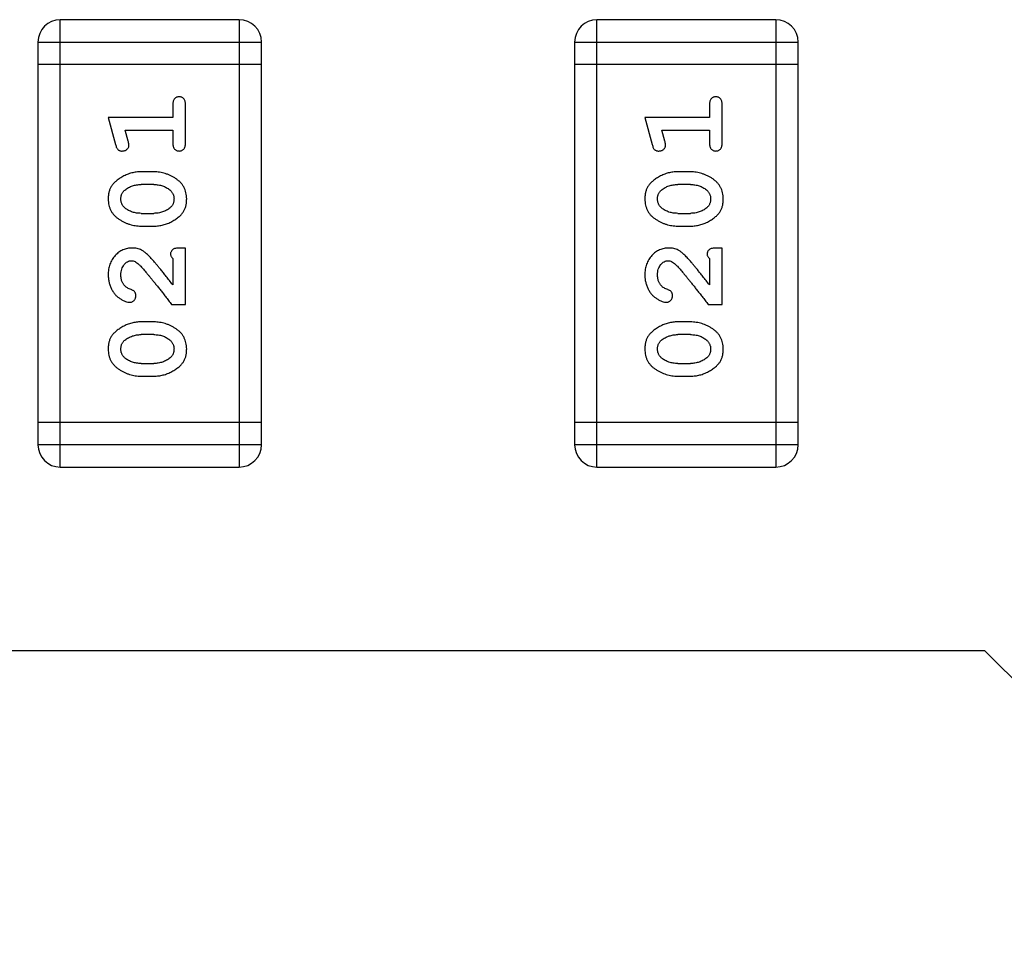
# Model space of a CAD drawing. Header units: millimetres. Extents: x 563 to 681, y 173 to 284.
# Tile 57 of 167: x 650.04 to 651.38, y 175.89 to 177.15. Entities that reach past the tile are written whole.
import ezdxf

# ---------------------------------------------------------------- set-up
doc = ezdxf.new("R2010")
doc.units = ezdxf.units.MM
doc.header["$LTSCALE"] = 30.734
doc.layers.get('0').update_dxf_attribs({"linetype": 'CONTINUOUS'})

msp = doc.modelspace()

# ---------------------------------------------------------------- linework, layer by layer
at = {"linetype": 'Continuous'}
for p, q in [((650.3386, 177.1452), (650.0948, 177.1452)), ((650.0948, 176.5356), (650.0948, 177.1452)), ((650.3386, 177.1452), (650.3386, 176.5356)), ((651.0703, 177.1452), (650.8265, 177.1452)), ((650.8265, 176.5356), (650.8265, 177.1452)), ((651.0703, 177.1452), (651.0703, 176.5356)), ((650.0643, 177.1147), (650.3691, 177.1147)), ((650.0643, 177.1147), (650.0643, 176.5661)), ((650.3691, 176.5661), (650.3691, 177.1147)), ((650.796, 177.1147), (651.1008, 177.1147)), ((650.796, 177.1147), (650.796, 176.5661)), ((651.1008, 176.5661), (651.1008, 177.1147)), ((650.3691, 177.0843), (650.0643, 177.0843)), ((651.1008, 177.0843), (650.796, 177.0843)), ((650.2482, 177.0292), (650.2482, 177.0119)), ((650.2655, 176.9773), (650.2655, 177.0292)), ((650.9798, 177.0292), (650.9798, 177.0119)), ((650.9971, 176.9773), (650.9971, 177.0292)), ((650.2482, 177.0119), (650.1601, 177.0119)), ((650.1601, 177.0119), (650.17, 176.9753)), ((650.9798, 177.0119), (650.8917, 177.0119)), ((650.8917, 177.0119), (650.9016, 176.9753)), ((650.1832, 176.9946), (650.2482, 176.9946)), ((650.1874, 176.9796), (650.1832, 176.9946)), ((650.2482, 176.9946), (650.2482, 176.9773)), ((650.9149, 176.9946), (650.9798, 176.9946)), ((650.919, 176.9796), (650.9149, 176.9946)), ((650.9798, 176.9946), (650.9798, 176.9773)), ((650.2224, 176.938), (650.2047, 176.938)), ((650.9541, 176.938), (650.9364, 176.938)), ((650.2222, 176.9207), (650.205, 176.9207)), ((650.9538, 176.9207), (650.9366, 176.9207)), ((650.205, 176.8813), (650.2222, 176.8813)), ((650.9366, 176.8813), (650.9538, 176.8813)), ((650.2047, 176.864), (650.2224, 176.864)), ((650.9364, 176.864), (650.9541, 176.864)), ((650.2655, 176.8341), (650.2576, 176.8341)), ((650.2655, 176.7571), (650.2655, 176.8341)), ((650.9971, 176.8341), (650.9893, 176.8341)), ((650.9971, 176.7571), (650.9971, 176.8341)), ((650.2482, 176.82), (650.2482, 176.7838)), ((650.9798, 176.82), (650.9798, 176.7838)), ((650.2466, 176.7571), (650.2655, 176.7571)), ((650.9783, 176.7571), (650.9971, 176.7571)), ((650.2224, 176.7335), (650.2047, 176.7335)), ((650.9541, 176.7335), (650.9364, 176.7335)), ((650.2222, 176.7161), (650.205, 176.7161)), ((650.9538, 176.7161), (650.9366, 176.7161)), ((650.205, 176.6768), (650.2222, 176.6768)), ((650.9366, 176.6768), (650.9538, 176.6768)), ((650.2047, 176.6595), (650.2224, 176.6595)), ((650.9364, 176.6595), (650.9541, 176.6595)), ((650.3691, 176.5966), (650.0643, 176.5966)), ((651.1008, 176.5966), (650.796, 176.5966)), ((650.3691, 176.5661), (650.0643, 176.5661)), ((651.1008, 176.5661), (650.796, 176.5661)), ((650.0948, 176.5356), (650.3386, 176.5356)), ((650.8265, 176.5356), (651.0703, 176.5356)), ((651.3555, 176.2854), (649.6155, 176.2854)), ((651.3555, 176.2854), (651.7555, 175.8854))]:
    msp.add_line(p, q, dxfattribs=at)
for centre, start, end in [((650.0948, 177.1147), 90, 180), ((650.3386, 177.1147), 0, 90), ((650.8265, 177.1147), 90, 180), ((651.0703, 177.1147), 0, 90), ((650.0948, 176.5661), 180, 270), ((650.3386, 176.5661), 270, 0), ((650.8265, 176.5661), 180, 270), ((651.0703, 176.5661), 270, 0)]:
    msp.add_arc(centre, 0.0305, start, end, dxfattribs=at)
for points, knots in [([(650.2568, 177.0402), (650.2562, 177.0402), (650.255, 177.0401), (650.2534, 177.0396), (650.2519, 177.0388), (650.2505, 177.0376), (650.2495, 177.0361), (650.2487, 177.0341), (650.2482, 177.0318), (650.2482, 177.0301), (650.2482, 177.0292)], [0, 0, 0, 0, 0.11517, 0.223509, 0.328254, 0.438012, 0.553651, 0.682263, 0.830856, 1, 1, 1, 1]), ([(650.2655, 177.0292), (650.2655, 177.0301), (650.2654, 177.0318), (650.265, 177.0341), (650.2642, 177.0361), (650.2631, 177.0376), (650.2618, 177.0388), (650.2603, 177.0396), (650.2586, 177.0401), (650.2574, 177.0402), (650.2568, 177.0402)], [0, 0, 0, 0, 0.169012, 0.317488, 0.445429, 0.560977, 0.67065, 0.776666, 0.88492, 1, 1, 1, 1]), ([(650.9885, 177.0402), (650.9879, 177.0402), (650.9867, 177.0401), (650.985, 177.0396), (650.9835, 177.0388), (650.9822, 177.0376), (650.9811, 177.0361), (650.9804, 177.0341), (650.9799, 177.0318), (650.9799, 177.0301), (650.9798, 177.0292)], [0, 0, 0, 0, 0.11517, 0.223509, 0.328254, 0.438012, 0.553651, 0.682263, 0.830856, 1, 1, 1, 1]), ([(650.9971, 177.0292), (650.9971, 177.0301), (650.9971, 177.0318), (650.9966, 177.0341), (650.9959, 177.0361), (650.9948, 177.0376), (650.9935, 177.0388), (650.992, 177.0396), (650.9903, 177.0401), (650.9891, 177.0402), (650.9885, 177.0402)], [0, 0, 0, 0, 0.169012, 0.317488, 0.445429, 0.560977, 0.67065, 0.776666, 0.88492, 1, 1, 1, 1]), ([(650.1884, 176.9742), (650.1884, 176.9745), (650.1883, 176.9753), (650.1881, 176.9765), (650.1878, 176.978), (650.1875, 176.979), (650.1874, 176.9796)], [0, 0, 0, 0, 0.183151, 0.413144, 0.682305, 1, 1, 1, 1]), ([(650.2482, 176.9773), (650.2482, 176.9764), (650.2482, 176.9747), (650.2487, 176.9724), (650.2495, 176.9704), (650.2505, 176.9689), (650.2519, 176.9677), (650.2534, 176.9669), (650.255, 176.9664), (650.2562, 176.9663), (650.2568, 176.9663)], [0, 0, 0, 0, 0.169102, 0.317658, 0.446239, 0.563118, 0.671828, 0.776546, 0.884858, 1, 1, 1, 1]), ([(650.2568, 176.9663), (650.2574, 176.9663), (650.2586, 176.9664), (650.2603, 176.9669), (650.2618, 176.9677), (650.2632, 176.9689), (650.2642, 176.9704), (650.265, 176.9724), (650.2654, 176.9747), (650.2655, 176.9764), (650.2655, 176.9773)], [0, 0, 0, 0, 0.115051, 0.223278, 0.329269, 0.437893, 0.554681, 0.682591, 0.83103, 1, 1, 1, 1]), ([(650.9201, 176.9742), (650.92, 176.9745), (650.92, 176.9753), (650.9198, 176.9765), (650.9195, 176.978), (650.9192, 176.979), (650.919, 176.9796)], [0, 0, 0, 0, 0.183151, 0.413144, 0.682305, 1, 1, 1, 1]), ([(650.9798, 176.9773), (650.9799, 176.9764), (650.9799, 176.9747), (650.9804, 176.9724), (650.9811, 176.9704), (650.9822, 176.9689), (650.9835, 176.9677), (650.985, 176.9669), (650.9867, 176.9664), (650.9879, 176.9663), (650.9885, 176.9663)], [0, 0, 0, 0, 0.169102, 0.317658, 0.446239, 0.563118, 0.671828, 0.776546, 0.884858, 1, 1, 1, 1]), ([(650.9885, 176.9663), (650.9891, 176.9663), (650.9903, 176.9664), (650.992, 176.9669), (650.9935, 176.9677), (650.9948, 176.9689), (650.9959, 176.9704), (650.9966, 176.9724), (650.9971, 176.9747), (650.9971, 176.9764), (650.9971, 176.9773)], [0, 0, 0, 0, 0.115051, 0.223278, 0.329269, 0.437893, 0.554681, 0.682591, 0.83103, 1, 1, 1, 1]), ([(650.17, 176.9753), (650.1702, 176.9745), (650.1707, 176.9729), (650.1715, 176.9708), (650.1725, 176.9692), (650.1735, 176.968), (650.1747, 176.9672), (650.176, 176.9667), (650.1775, 176.9663), (650.1786, 176.9663), (650.1791, 176.9663)], [0, 0, 0, 0, 0.187321, 0.344927, 0.475328, 0.579604, 0.674244, 0.773631, 0.882025, 1, 1, 1, 1]), ([(650.1791, 176.9663), (650.1798, 176.9663), (650.181, 176.9664), (650.1827, 176.9668), (650.1843, 176.9675), (650.1857, 176.9686), (650.1869, 176.9698), (650.1878, 176.9711), (650.1883, 176.9726), (650.1884, 176.9737), (650.1884, 176.9742)], [0, 0, 0, 0, 0.138815, 0.27042, 0.39836, 0.52875, 0.654955, 0.771147, 0.884581, 1, 1, 1, 1]), ([(650.9016, 176.9753), (650.9019, 176.9745), (650.9024, 176.9729), (650.9032, 176.9708), (650.9041, 176.9692), (650.9051, 176.968), (650.9063, 176.9672), (650.9077, 176.9667), (650.9092, 176.9663), (650.9102, 176.9663), (650.9108, 176.9663)], [0, 0, 0, 0, 0.187321, 0.344927, 0.475328, 0.579604, 0.674244, 0.773631, 0.882025, 1, 1, 1, 1]), ([(650.9108, 176.9663), (650.9114, 176.9663), (650.9126, 176.9664), (650.9144, 176.9668), (650.916, 176.9675), (650.9174, 176.9686), (650.9186, 176.9698), (650.9194, 176.9711), (650.92, 176.9726), (650.92, 176.9737), (650.9201, 176.9742)], [0, 0, 0, 0, 0.138815, 0.27042, 0.39836, 0.52875, 0.654955, 0.771147, 0.884581, 1, 1, 1, 1]), ([(650.2047, 176.938), (650.2036, 176.9379), (650.2015, 176.9379), (650.1983, 176.9376), (650.1952, 176.9371), (650.1921, 176.9364), (650.189, 176.9355), (650.186, 176.9344), (650.183, 176.9331), (650.1801, 176.9316), (650.1774, 176.93), (650.1749, 176.9284), (650.1725, 176.9267), (650.1704, 176.925), (650.1686, 176.9233), (650.1669, 176.9216), (650.1655, 176.9199), (650.1639, 176.9175), (650.1623, 176.9143), (650.161, 176.9102), (650.1602, 176.9056), (650.1601, 176.9025), (650.1601, 176.9008)], [0, 0, 0, 0, 0.049855, 0.099516, 0.148482, 0.19758, 0.246804, 0.296268, 0.346517, 0.397047, 0.446826, 0.49336, 0.537801, 0.579207, 0.617974, 0.654833, 0.689171, 0.722088, 0.786392, 0.853518, 0.924186, 1, 1, 1, 1]), ([(650.2671, 176.9011), (650.267, 176.9025), (650.2669, 176.9053), (650.2662, 176.9094), (650.2651, 176.9133), (650.2635, 176.9168), (650.2615, 176.9202), (650.259, 176.9232), (650.256, 176.926), (650.2526, 176.9285), (650.249, 176.9307), (650.2454, 176.9326), (650.2417, 176.9343), (650.2379, 176.9356), (650.2341, 176.9367), (650.2302, 176.9374), (650.2264, 176.9379), (650.2237, 176.9379), (650.2224, 176.938)], [0, 0, 0, 0, 0.067217, 0.131051, 0.19272, 0.252824, 0.312745, 0.373449, 0.436041, 0.501494, 0.567761, 0.632087, 0.695096, 0.757109, 0.817993, 0.878657, 0.939311, 1, 1, 1, 1]), ([(650.9364, 176.938), (650.9353, 176.9379), (650.9331, 176.9379), (650.93, 176.9376), (650.9268, 176.9371), (650.9237, 176.9364), (650.9207, 176.9355), (650.9176, 176.9344), (650.9147, 176.9331), (650.9118, 176.9316), (650.9091, 176.93), (650.9065, 176.9284), (650.9042, 176.9267), (650.9021, 176.925), (650.9002, 176.9233), (650.8986, 176.9216), (650.8972, 176.9199), (650.8956, 176.9175), (650.894, 176.9143), (650.8927, 176.9102), (650.8919, 176.9056), (650.8918, 176.9025), (650.8917, 176.9008)], [0, 0, 0, 0, 0.049855, 0.099516, 0.148482, 0.19758, 0.246804, 0.296268, 0.346517, 0.397047, 0.446826, 0.49336, 0.537801, 0.579207, 0.617974, 0.654833, 0.689171, 0.722088, 0.786392, 0.853518, 0.924186, 1, 1, 1, 1]), ([(650.9987, 176.9011), (650.9987, 176.9025), (650.9986, 176.9053), (650.9979, 176.9094), (650.9968, 176.9133), (650.9952, 176.9168), (650.9932, 176.9202), (650.9906, 176.9232), (650.9877, 176.926), (650.9843, 176.9285), (650.9807, 176.9307), (650.977, 176.9326), (650.9733, 176.9343), (650.9696, 176.9356), (650.9657, 176.9367), (650.9619, 176.9374), (650.958, 176.9379), (650.9554, 176.9379), (650.9541, 176.938)], [0, 0, 0, 0, 0.067217, 0.131051, 0.19272, 0.252824, 0.312745, 0.373449, 0.436041, 0.501494, 0.567761, 0.632087, 0.695096, 0.757109, 0.817993, 0.878657, 0.939311, 1, 1, 1, 1]), ([(650.1774, 176.9009), (650.1774, 176.9016), (650.1774, 176.9028), (650.1777, 176.9046), (650.1781, 176.9063), (650.1787, 176.9079), (650.1794, 176.9094), (650.1803, 176.9107), (650.1814, 176.912), (650.1823, 176.9127), (650.1827, 176.9131)], [0, 0, 0, 0, 0.138115, 0.270177, 0.397547, 0.520057, 0.63869, 0.757499, 0.878226, 1, 1, 1, 1]), ([(650.1827, 176.9131), (650.1835, 176.9137), (650.1851, 176.9149), (650.1876, 176.9164), (650.1903, 176.9178), (650.193, 176.9188), (650.1959, 176.9197), (650.1988, 176.9202), (650.2019, 176.9206), (650.2039, 176.9206), (650.205, 176.9207)], [0, 0, 0, 0, 0.125331, 0.248948, 0.371201, 0.494032, 0.616811, 0.742104, 0.868849, 1, 1, 1, 1]), ([(650.2222, 176.9207), (650.2232, 176.9206), (650.2253, 176.9206), (650.2284, 176.9203), (650.2313, 176.9197), (650.2341, 176.9189), (650.2368, 176.9179), (650.2393, 176.9166), (650.2417, 176.9152), (650.2432, 176.914), (650.244, 176.9134)], [0, 0, 0, 0, 0.135449, 0.266263, 0.393429, 0.516942, 0.639128, 0.758779, 0.879341, 1, 1, 1, 1]), ([(650.244, 176.9134), (650.2444, 176.913), (650.2453, 176.9122), (650.2465, 176.9109), (650.2475, 176.9095), (650.2483, 176.908), (650.249, 176.9064), (650.2494, 176.9047), (650.2497, 176.9029), (650.2497, 176.9017), (650.2498, 176.9011)], [0, 0, 0, 0, 0.129853, 0.25607, 0.380154, 0.49978, 0.62208, 0.743277, 0.868791, 1, 1, 1, 1]), ([(650.909, 176.9009), (650.9091, 176.9016), (650.9091, 176.9028), (650.9093, 176.9046), (650.9097, 176.9063), (650.9103, 176.9079), (650.9111, 176.9094), (650.912, 176.9107), (650.9131, 176.912), (650.9139, 176.9127), (650.9143, 176.9131)], [0, 0, 0, 0, 0.138115, 0.270177, 0.397547, 0.520057, 0.63869, 0.757499, 0.878226, 1, 1, 1, 1]), ([(650.9143, 176.9131), (650.9151, 176.9137), (650.9167, 176.9149), (650.9193, 176.9164), (650.9219, 176.9178), (650.9247, 176.9188), (650.9275, 176.9197), (650.9305, 176.9202), (650.9335, 176.9206), (650.9356, 176.9206), (650.9366, 176.9207)], [0, 0, 0, 0, 0.125331, 0.248948, 0.371201, 0.494032, 0.616811, 0.742104, 0.868849, 1, 1, 1, 1]), ([(650.9538, 176.9207), (650.9549, 176.9206), (650.957, 176.9206), (650.96, 176.9203), (650.963, 176.9197), (650.9658, 176.9189), (650.9684, 176.9179), (650.971, 176.9166), (650.9734, 176.9152), (650.9749, 176.914), (650.9756, 176.9134)], [0, 0, 0, 0, 0.135449, 0.266263, 0.393429, 0.516942, 0.639128, 0.758779, 0.879341, 1, 1, 1, 1]), ([(650.9756, 176.9134), (650.9761, 176.913), (650.977, 176.9122), (650.9782, 176.9109), (650.9792, 176.9095), (650.98, 176.908), (650.9806, 176.9064), (650.9811, 176.9047), (650.9814, 176.9029), (650.9814, 176.9017), (650.9814, 176.9011)], [0, 0, 0, 0, 0.129853, 0.25607, 0.380154, 0.49978, 0.62208, 0.743277, 0.868791, 1, 1, 1, 1]), ([(650.1601, 176.9008), (650.1601, 176.8994), (650.1602, 176.8966), (650.1609, 176.8925), (650.162, 176.8887), (650.1636, 176.8851), (650.1657, 176.8818), (650.1682, 176.8787), (650.1712, 176.8759), (650.1745, 176.8735), (650.1781, 176.8713), (650.1818, 176.8694), (650.1855, 176.8677), (650.1893, 176.8664), (650.1931, 176.8653), (650.1969, 176.8646), (650.2008, 176.8641), (650.2034, 176.8641), (650.2047, 176.864)], [0, 0, 0, 0, 0.06692, 0.130834, 0.19258, 0.252759, 0.312631, 0.373411, 0.436359, 0.501894, 0.568244, 0.632472, 0.69556, 0.757163, 0.818592, 0.878885, 0.939235, 1, 1, 1, 1]), ([(650.1832, 176.8886), (650.1827, 176.889), (650.1818, 176.8898), (650.1806, 176.8911), (650.1796, 176.8925), (650.1788, 176.8941), (650.1782, 176.8957), (650.1777, 176.8973), (650.1774, 176.8991), (650.1774, 176.9003), (650.1774, 176.9009)], [0, 0, 0, 0, 0.13042, 0.256046, 0.378133, 0.498725, 0.620452, 0.742761, 0.869406, 1, 1, 1, 1]), ([(650.2224, 176.864), (650.2235, 176.864), (650.2256, 176.8641), (650.2288, 176.8644), (650.232, 176.8649), (650.235, 176.8656), (650.2381, 176.8664), (650.2411, 176.8676), (650.244, 176.8688), (650.2469, 176.8703), (650.2497, 176.8719), (650.2522, 176.8735), (650.2545, 176.8752), (650.2566, 176.8768), (650.2585, 176.8785), (650.2602, 176.8802), (650.2616, 176.8819), (650.2632, 176.8843), (650.2648, 176.8875), (650.2661, 176.8917), (650.2669, 176.8962), (650.267, 176.8994), (650.2671, 176.9011)], [0, 0, 0, 0, 0.049886, 0.09882, 0.148132, 0.19689, 0.246038, 0.295176, 0.345305, 0.395692, 0.445312, 0.491875, 0.535813, 0.577009, 0.616081, 0.652689, 0.687585, 0.720206, 0.785062, 0.85223, 0.923759, 1, 1, 1, 1]), ([(650.2498, 176.9011), (650.2497, 176.9005), (650.2497, 176.8992), (650.2495, 176.8974), (650.2491, 176.8957), (650.2485, 176.8941), (650.2477, 176.8927), (650.2468, 176.8913), (650.2457, 176.8901), (650.2449, 176.8893), (650.2445, 176.889)], [0, 0, 0, 0, 0.139844, 0.271849, 0.399162, 0.521619, 0.6402, 0.758957, 0.87828, 1, 1, 1, 1]), ([(650.8917, 176.9008), (650.8918, 176.8994), (650.8919, 176.8966), (650.8926, 176.8925), (650.8937, 176.8887), (650.8953, 176.8851), (650.8973, 176.8818), (650.8998, 176.8787), (650.9028, 176.8759), (650.9062, 176.8735), (650.9098, 176.8713), (650.9135, 176.8694), (650.9172, 176.8677), (650.921, 176.8664), (650.9247, 176.8653), (650.9286, 176.8646), (650.9325, 176.8641), (650.9351, 176.8641), (650.9364, 176.864)], [0, 0, 0, 0, 0.06692, 0.130834, 0.19258, 0.252759, 0.312631, 0.373411, 0.436359, 0.501894, 0.568244, 0.632472, 0.69556, 0.757163, 0.818592, 0.878885, 0.939235, 1, 1, 1, 1]), ([(650.9148, 176.8886), (650.9144, 176.889), (650.9135, 176.8898), (650.9123, 176.8911), (650.9113, 176.8925), (650.9105, 176.8941), (650.9098, 176.8957), (650.9094, 176.8973), (650.9091, 176.8991), (650.9091, 176.9003), (650.909, 176.9009)], [0, 0, 0, 0, 0.13042, 0.256046, 0.378133, 0.498725, 0.620452, 0.742761, 0.869406, 1, 1, 1, 1]), ([(650.9541, 176.864), (650.9552, 176.864), (650.9573, 176.8641), (650.9605, 176.8644), (650.9636, 176.8649), (650.9667, 176.8656), (650.9698, 176.8664), (650.9727, 176.8676), (650.9757, 176.8688), (650.9786, 176.8703), (650.9813, 176.8719), (650.9839, 176.8735), (650.9862, 176.8752), (650.9883, 176.8768), (650.9901, 176.8785), (650.9918, 176.8802), (650.9932, 176.8819), (650.9948, 176.8843), (650.9964, 176.8875), (650.9977, 176.8917), (650.9986, 176.8962), (650.9987, 176.8994), (650.9987, 176.9011)], [0, 0, 0, 0, 0.049886, 0.09882, 0.148132, 0.19689, 0.246038, 0.295176, 0.345305, 0.395692, 0.445312, 0.491875, 0.535813, 0.577009, 0.616081, 0.652689, 0.687585, 0.720206, 0.785062, 0.85223, 0.923759, 1, 1, 1, 1]), ([(650.9814, 176.9011), (650.9814, 176.9005), (650.9814, 176.8992), (650.9811, 176.8974), (650.9807, 176.8957), (650.9801, 176.8941), (650.9794, 176.8927), (650.9785, 176.8913), (650.9774, 176.8901), (650.9765, 176.8893), (650.9761, 176.889)], [0, 0, 0, 0, 0.139844, 0.271849, 0.399162, 0.521619, 0.6402, 0.758957, 0.87828, 1, 1, 1, 1]), ([(650.205, 176.8813), (650.2039, 176.8814), (650.2018, 176.8814), (650.1988, 176.8817), (650.1958, 176.8823), (650.193, 176.8831), (650.1904, 176.8841), (650.1878, 176.8854), (650.1854, 176.8868), (650.1839, 176.888), (650.1832, 176.8886)], [0, 0, 0, 0, 0.135446, 0.266257, 0.393419, 0.517936, 0.639137, 0.758785, 0.879345, 1, 1, 1, 1]), ([(650.2445, 176.889), (650.2437, 176.8884), (650.2421, 176.8871), (650.2396, 176.8856), (650.2369, 176.8843), (650.2342, 176.8832), (650.2313, 176.8824), (650.2284, 176.8817), (650.2253, 176.8814), (650.2232, 176.8814), (650.2222, 176.8813)], [0, 0, 0, 0, 0.124927, 0.248361, 0.370889, 0.492583, 0.61616, 0.741472, 0.869044, 1, 1, 1, 1]), ([(650.9366, 176.8813), (650.9356, 176.8814), (650.9335, 176.8814), (650.9304, 176.8817), (650.9275, 176.8823), (650.9247, 176.8831), (650.922, 176.8841), (650.9195, 176.8854), (650.9171, 176.8868), (650.9156, 176.888), (650.9148, 176.8886)], [0, 0, 0, 0, 0.135446, 0.266257, 0.393419, 0.517936, 0.639137, 0.758785, 0.879345, 1, 1, 1, 1]), ([(650.9761, 176.889), (650.9753, 176.8884), (650.9738, 176.8871), (650.9712, 176.8856), (650.9686, 176.8843), (650.9658, 176.8832), (650.963, 176.8824), (650.96, 176.8817), (650.957, 176.8814), (650.9549, 176.8814), (650.9538, 176.8813)], [0, 0, 0, 0, 0.124927, 0.248361, 0.370889, 0.492583, 0.61616, 0.741472, 0.869044, 1, 1, 1, 1]), ([(650.1928, 176.8341), (650.1917, 176.8341), (650.1895, 176.834), (650.1863, 176.8336), (650.1832, 176.8327), (650.1802, 176.8316), (650.1774, 176.8301), (650.1747, 176.8284), (650.1721, 176.8263), (650.1696, 176.8239), (650.1674, 176.8212), (650.1654, 176.8184), (650.1638, 176.8153), (650.1624, 176.8121), (650.1614, 176.8087), (650.1606, 176.8051), (650.1602, 176.8013), (650.1601, 176.7988), (650.1601, 176.7975)], [0, 0, 0, 0, 0.060981, 0.120256, 0.178148, 0.236115, 0.293993, 0.352864, 0.413358, 0.476056, 0.539296, 0.602396, 0.665116, 0.728325, 0.792919, 0.859317, 0.928302, 1, 1, 1, 1]), ([(650.2211, 176.8174), (650.2204, 176.8183), (650.2189, 176.8199), (650.2167, 176.8223), (650.2146, 176.8244), (650.2126, 176.8263), (650.2107, 176.8279), (650.2089, 176.8293), (650.2073, 176.8304), (650.2052, 176.8315), (650.2027, 176.8326), (650.1995, 176.8335), (650.1962, 176.834), (650.194, 176.8341), (650.1928, 176.8341)], [0, 0, 0, 0, 0.103002, 0.197728, 0.285279, 0.365235, 0.437224, 0.502446, 0.560545, 0.611446, 0.707576, 0.80349, 0.900532, 1, 1, 1, 1]), ([(650.2576, 176.8341), (650.2566, 176.8341), (650.2546, 176.8341), (650.2519, 176.8336), (650.2496, 176.833), (650.2479, 176.8319), (650.2466, 176.8306), (650.2457, 176.8291), (650.2451, 176.8273), (650.2451, 176.8261), (650.245, 176.8255)], [0, 0, 0, 0, 0.1844, 0.34094, 0.473574, 0.586824, 0.690029, 0.789175, 0.890445, 1, 1, 1, 1]), ([(650.9245, 176.8341), (650.9234, 176.8341), (650.9212, 176.834), (650.918, 176.8336), (650.9149, 176.8327), (650.9119, 176.8316), (650.909, 176.8301), (650.9063, 176.8284), (650.9037, 176.8263), (650.9013, 176.8239), (650.8991, 176.8212), (650.8971, 176.8184), (650.8954, 176.8153), (650.8941, 176.8121), (650.893, 176.8087), (650.8923, 176.8051), (650.8918, 176.8013), (650.8918, 176.7988), (650.8917, 176.7975)], [0, 0, 0, 0, 0.060981, 0.120256, 0.178148, 0.236115, 0.293993, 0.352864, 0.413358, 0.476056, 0.539296, 0.602396, 0.665116, 0.728325, 0.792919, 0.859317, 0.928302, 1, 1, 1, 1]), ([(650.9528, 176.8174), (650.952, 176.8183), (650.9505, 176.8199), (650.9483, 176.8223), (650.9462, 176.8244), (650.9442, 176.8263), (650.9424, 176.8279), (650.9406, 176.8293), (650.939, 176.8304), (650.9369, 176.8315), (650.9343, 176.8326), (650.9312, 176.8335), (650.9279, 176.834), (650.9256, 176.8341), (650.9245, 176.8341)], [0, 0, 0, 0, 0.103002, 0.197728, 0.285279, 0.365235, 0.437224, 0.502446, 0.560545, 0.611446, 0.707576, 0.80349, 0.900532, 1, 1, 1, 1]), ([(650.9893, 176.8341), (650.9882, 176.8341), (650.9862, 176.8341), (650.9835, 176.8336), (650.9813, 176.833), (650.9795, 176.8319), (650.9782, 176.8306), (650.9773, 176.8291), (650.9768, 176.8273), (650.9767, 176.8261), (650.9767, 176.8255)], [0, 0, 0, 0, 0.1844, 0.34094, 0.473574, 0.586824, 0.690029, 0.789175, 0.890445, 1, 1, 1, 1]), ([(650.1774, 176.7973), (650.1774, 176.7987), (650.1775, 176.8014), (650.1784, 176.8052), (650.1797, 176.8086), (650.1817, 176.8115), (650.1839, 176.8138), (650.1864, 176.8156), (650.1891, 176.8166), (650.191, 176.8168), (650.1919, 176.8168)], [0, 0, 0, 0, 0.156344, 0.299348, 0.4327, 0.561, 0.682299, 0.791883, 0.89611, 1, 1, 1, 1]), ([(650.1919, 176.8168), (650.1927, 176.8168), (650.1943, 176.8166), (650.1968, 176.8157), (650.1993, 176.8141), (650.2008, 176.8128), (650.2016, 176.8121)], [0, 0, 0, 0, 0.212836, 0.442809, 0.70317, 1, 1, 1, 1]), ([(650.2482, 176.7838), (650.2466, 176.7858), (650.2436, 176.7896), (650.2393, 176.7951), (650.2354, 176.8001), (650.2318, 176.8045), (650.2286, 176.8085), (650.2258, 176.8119), (650.2234, 176.8148), (650.2218, 176.8166), (650.2211, 176.8174)], [0, 0, 0, 0, 0.176662, 0.337826, 0.484741, 0.617764, 0.73494, 0.837793, 0.926412, 1, 1, 1, 1]), ([(650.245, 176.8255), (650.2451, 176.825), (650.2452, 176.8241), (650.2458, 176.8227), (650.2468, 176.8213), (650.2477, 176.8204), (650.2482, 176.82)], [0, 0, 0, 0, 0.20611, 0.432681, 0.695597, 1, 1, 1, 1]), ([(650.909, 176.7973), (650.9091, 176.7987), (650.9092, 176.8014), (650.91, 176.8052), (650.9114, 176.8086), (650.9133, 176.8115), (650.9156, 176.8138), (650.9181, 176.8156), (650.9208, 176.8166), (650.9226, 176.8168), (650.9236, 176.8168)], [0, 0, 0, 0, 0.156344, 0.299348, 0.4327, 0.561, 0.682299, 0.791883, 0.89611, 1, 1, 1, 1]), ([(650.9236, 176.8168), (650.9244, 176.8168), (650.926, 176.8166), (650.9284, 176.8157), (650.9309, 176.8141), (650.9325, 176.8128), (650.9333, 176.8121)], [0, 0, 0, 0, 0.212836, 0.442809, 0.70317, 1, 1, 1, 1]), ([(650.9798, 176.7838), (650.9783, 176.7858), (650.9753, 176.7896), (650.971, 176.7951), (650.967, 176.8001), (650.9635, 176.8045), (650.9603, 176.8085), (650.9575, 176.8119), (650.955, 176.8148), (650.9535, 176.8166), (650.9528, 176.8174)], [0, 0, 0, 0, 0.176662, 0.337826, 0.484741, 0.617764, 0.73494, 0.837793, 0.926412, 1, 1, 1, 1]), ([(650.9767, 176.8255), (650.9767, 176.825), (650.9768, 176.8241), (650.9775, 176.8227), (650.9785, 176.8213), (650.9794, 176.8204), (650.9798, 176.82)], [0, 0, 0, 0, 0.20611, 0.432681, 0.695597, 1, 1, 1, 1]), ([(650.2016, 176.8121), (650.2021, 176.8116), (650.2031, 176.8107), (650.2046, 176.8091), (650.2063, 176.8072), (650.2083, 176.805), (650.2104, 176.8025), (650.2127, 176.7998), (650.2152, 176.7968), (650.218, 176.7935), (650.2209, 176.7899), (650.224, 176.786), (650.2273, 176.7819), (650.2308, 176.7775), (650.2344, 176.7728), (650.2383, 176.7678), (650.2424, 176.7625), (650.2452, 176.7589), (650.2466, 176.7571)], [0, 0, 0, 0, 0.026647, 0.057942, 0.094152, 0.134806, 0.180631, 0.231142, 0.286385, 0.346321, 0.411439, 0.481035, 0.555329, 0.634592, 0.718826, 0.807759, 0.901393, 1, 1, 1, 1]), ([(650.9333, 176.8121), (650.9337, 176.8116), (650.9347, 176.8107), (650.9363, 176.8091), (650.938, 176.8072), (650.9399, 176.805), (650.9421, 176.8025), (650.9444, 176.7998), (650.9469, 176.7968), (650.9496, 176.7935), (650.9525, 176.7899), (650.9556, 176.786), (650.9589, 176.7819), (650.9624, 176.7775), (650.9661, 176.7728), (650.97, 176.7678), (650.9741, 176.7625), (650.9768, 176.7589), (650.9783, 176.7571)], [0, 0, 0, 0, 0.026647, 0.057942, 0.094152, 0.134806, 0.180631, 0.231142, 0.286385, 0.346321, 0.411439, 0.481035, 0.555329, 0.634592, 0.718826, 0.807759, 0.901393, 1, 1, 1, 1]), ([(650.1601, 176.7975), (650.1601, 176.7958), (650.1603, 176.7924), (650.1611, 176.7875), (650.1625, 176.7827), (650.1645, 176.7782), (650.167, 176.7741), (650.1698, 176.7704), (650.1731, 176.7673), (650.1767, 176.7648), (650.1802, 176.7628), (650.1835, 176.7613), (650.1866, 176.7604), (650.1885, 176.7603), (650.1894, 176.7602)], [0, 0, 0, 0, 0.098286, 0.193983, 0.289056, 0.384352, 0.477435, 0.566197, 0.652355, 0.737986, 0.818188, 0.887401, 0.94802, 1, 1, 1, 1]), ([(650.1828, 176.7825), (650.1823, 176.783), (650.1815, 176.784), (650.1804, 176.7856), (650.1795, 176.7873), (650.1787, 176.7891), (650.1781, 176.7911), (650.1777, 176.7931), (650.1774, 176.7952), (650.1774, 176.7966), (650.1774, 176.7973)], [0, 0, 0, 0, 0.121873, 0.243139, 0.363336, 0.485133, 0.607572, 0.734701, 0.864814, 1, 1, 1, 1]), ([(650.8917, 176.7975), (650.8918, 176.7958), (650.8919, 176.7924), (650.8928, 176.7875), (650.8942, 176.7827), (650.8962, 176.7782), (650.8986, 176.7741), (650.9015, 176.7704), (650.9047, 176.7673), (650.9083, 176.7648), (650.9119, 176.7628), (650.9152, 176.7613), (650.9182, 176.7604), (650.9202, 176.7603), (650.9211, 176.7602)], [0, 0, 0, 0, 0.098286, 0.193983, 0.289056, 0.384352, 0.477435, 0.566197, 0.652355, 0.737986, 0.818188, 0.887401, 0.94802, 1, 1, 1, 1]), ([(650.9144, 176.7825), (650.914, 176.783), (650.9132, 176.784), (650.912, 176.7856), (650.9111, 176.7873), (650.9104, 176.7891), (650.9098, 176.7911), (650.9094, 176.7931), (650.9091, 176.7952), (650.9091, 176.7966), (650.909, 176.7973)], [0, 0, 0, 0, 0.121873, 0.243139, 0.363336, 0.485133, 0.607572, 0.734701, 0.864814, 1, 1, 1, 1]), ([(650.1913, 176.7775), (650.1904, 176.7778), (650.1887, 176.7784), (650.1864, 176.7796), (650.1844, 176.7809), (650.1833, 176.782), (650.1828, 176.7825)], [0, 0, 0, 0, 0.285518, 0.544185, 0.781367, 1, 1, 1, 1]), ([(650.1978, 176.769), (650.1978, 176.7695), (650.1978, 176.7705), (650.1975, 176.7718), (650.197, 176.7731), (650.1964, 176.7742), (650.1955, 176.7753), (650.1943, 176.7761), (650.1929, 176.7769), (650.1918, 176.7773), (650.1913, 176.7775)], [0, 0, 0, 0, 0.127347, 0.246131, 0.359406, 0.470543, 0.586092, 0.711469, 0.847022, 1, 1, 1, 1]), ([(650.9229, 176.7775), (650.922, 176.7778), (650.9203, 176.7784), (650.918, 176.7796), (650.916, 176.7809), (650.9149, 176.782), (650.9144, 176.7825)], [0, 0, 0, 0, 0.285518, 0.544185, 0.781367, 1, 1, 1, 1]), ([(650.9295, 176.769), (650.9295, 176.7695), (650.9294, 176.7705), (650.9292, 176.7718), (650.9287, 176.7731), (650.928, 176.7742), (650.9271, 176.7753), (650.9259, 176.7761), (650.9245, 176.7769), (650.9235, 176.7773), (650.9229, 176.7775)], [0, 0, 0, 0, 0.127347, 0.246131, 0.359406, 0.470543, 0.586092, 0.711469, 0.847022, 1, 1, 1, 1]), ([(650.1894, 176.7602), (650.19, 176.7602), (650.191, 176.7603), (650.1926, 176.7608), (650.194, 176.7616), (650.1954, 176.7628), (650.1965, 176.7641), (650.1972, 176.7657), (650.1978, 176.7673), (650.1978, 176.7684), (650.1978, 176.769)], [0, 0, 0, 0, 0.120856, 0.239483, 0.360995, 0.490166, 0.620982, 0.746416, 0.870253, 1, 1, 1, 1]), ([(650.9211, 176.7602), (650.9216, 176.7602), (650.9227, 176.7603), (650.9242, 176.7608), (650.9257, 176.7616), (650.927, 176.7628), (650.9281, 176.7641), (650.9289, 176.7657), (650.9294, 176.7673), (650.9295, 176.7684), (650.9295, 176.769)], [0, 0, 0, 0, 0.120856, 0.239483, 0.360995, 0.490166, 0.620982, 0.746416, 0.870253, 1, 1, 1, 1]), ([(650.2047, 176.7335), (650.2036, 176.7334), (650.2015, 176.7334), (650.1983, 176.7331), (650.1952, 176.7326), (650.1921, 176.7319), (650.189, 176.731), (650.186, 176.7299), (650.183, 176.7286), (650.1801, 176.7271), (650.1774, 176.7255), (650.1749, 176.7238), (650.1725, 176.7222), (650.1704, 176.7205), (650.1686, 176.7188), (650.1669, 176.7171), (650.1655, 176.7154), (650.1639, 176.713), (650.1623, 176.7098), (650.161, 176.7057), (650.1602, 176.7011), (650.1601, 176.6979), (650.1601, 176.6963)], [0, 0, 0, 0, 0.049855, 0.099516, 0.148482, 0.19758, 0.246804, 0.296268, 0.346517, 0.397047, 0.446826, 0.49336, 0.537801, 0.579207, 0.617974, 0.654833, 0.689171, 0.722088, 0.786392, 0.853518, 0.924186, 1, 1, 1, 1]), ([(650.2671, 176.6966), (650.267, 176.698), (650.2669, 176.7008), (650.2662, 176.7049), (650.2651, 176.7087), (650.2635, 176.7123), (650.2615, 176.7157), (650.259, 176.7187), (650.256, 176.7215), (650.2526, 176.7239), (650.249, 176.7261), (650.2454, 176.7281), (650.2417, 176.7298), (650.2379, 176.7311), (650.2341, 176.7321), (650.2302, 176.7329), (650.2264, 176.7334), (650.2237, 176.7334), (650.2224, 176.7335)], [0, 0, 0, 0, 0.067217, 0.131051, 0.19272, 0.252824, 0.312745, 0.373449, 0.436041, 0.501494, 0.567761, 0.632087, 0.695096, 0.757109, 0.817993, 0.878657, 0.939311, 1, 1, 1, 1]), ([(650.9364, 176.7335), (650.9353, 176.7334), (650.9331, 176.7334), (650.93, 176.7331), (650.9268, 176.7326), (650.9237, 176.7319), (650.9207, 176.731), (650.9176, 176.7299), (650.9147, 176.7286), (650.9118, 176.7271), (650.9091, 176.7255), (650.9065, 176.7238), (650.9042, 176.7222), (650.9021, 176.7205), (650.9002, 176.7188), (650.8986, 176.7171), (650.8972, 176.7154), (650.8956, 176.713), (650.894, 176.7098), (650.8927, 176.7057), (650.8919, 176.7011), (650.8918, 176.6979), (650.8917, 176.6963)], [0, 0, 0, 0, 0.049855, 0.099516, 0.148482, 0.19758, 0.246804, 0.296268, 0.346517, 0.397047, 0.446826, 0.49336, 0.537801, 0.579207, 0.617974, 0.654833, 0.689171, 0.722088, 0.786392, 0.853518, 0.924186, 1, 1, 1, 1]), ([(650.9987, 176.6966), (650.9987, 176.698), (650.9986, 176.7008), (650.9979, 176.7049), (650.9968, 176.7087), (650.9952, 176.7123), (650.9932, 176.7157), (650.9906, 176.7187), (650.9877, 176.7215), (650.9843, 176.7239), (650.9807, 176.7261), (650.977, 176.7281), (650.9733, 176.7298), (650.9696, 176.7311), (650.9657, 176.7321), (650.9619, 176.7329), (650.958, 176.7334), (650.9554, 176.7334), (650.9541, 176.7335)], [0, 0, 0, 0, 0.067217, 0.131051, 0.19272, 0.252824, 0.312745, 0.373449, 0.436041, 0.501494, 0.567761, 0.632087, 0.695096, 0.757109, 0.817993, 0.878657, 0.939311, 1, 1, 1, 1]), ([(650.1774, 176.6964), (650.1774, 176.6971), (650.1774, 176.6983), (650.1777, 176.7001), (650.1781, 176.7018), (650.1787, 176.7034), (650.1794, 176.7049), (650.1803, 176.7062), (650.1814, 176.7075), (650.1823, 176.7082), (650.1827, 176.7086)], [0, 0, 0, 0, 0.138115, 0.270177, 0.397547, 0.520057, 0.63869, 0.757499, 0.878226, 1, 1, 1, 1]), ([(650.1827, 176.7086), (650.1835, 176.7092), (650.1851, 176.7104), (650.1876, 176.7119), (650.1903, 176.7132), (650.193, 176.7143), (650.1959, 176.7151), (650.1988, 176.7157), (650.2019, 176.7161), (650.2039, 176.7161), (650.205, 176.7161)], [0, 0, 0, 0, 0.125331, 0.248948, 0.371201, 0.494032, 0.616811, 0.742104, 0.868849, 1, 1, 1, 1]), ([(650.2222, 176.7161), (650.2232, 176.7161), (650.2253, 176.7161), (650.2284, 176.7158), (650.2313, 176.7152), (650.2341, 176.7144), (650.2368, 176.7134), (650.2393, 176.7121), (650.2417, 176.7106), (650.2432, 176.7095), (650.244, 176.7089)], [0, 0, 0, 0, 0.135449, 0.266263, 0.393429, 0.516942, 0.639128, 0.758779, 0.879341, 1, 1, 1, 1]), ([(650.244, 176.7089), (650.2444, 176.7085), (650.2453, 176.7077), (650.2465, 176.7064), (650.2475, 176.7049), (650.2483, 176.7034), (650.249, 176.7019), (650.2494, 176.7002), (650.2497, 176.6984), (650.2497, 176.6972), (650.2498, 176.6966)], [0, 0, 0, 0, 0.129853, 0.25607, 0.380154, 0.49978, 0.62208, 0.743277, 0.868791, 1, 1, 1, 1]), ([(650.909, 176.6964), (650.9091, 176.6971), (650.9091, 176.6983), (650.9093, 176.7001), (650.9097, 176.7018), (650.9103, 176.7034), (650.9111, 176.7049), (650.912, 176.7062), (650.9131, 176.7075), (650.9139, 176.7082), (650.9143, 176.7086)], [0, 0, 0, 0, 0.138115, 0.270177, 0.397547, 0.520057, 0.63869, 0.757499, 0.878226, 1, 1, 1, 1]), ([(650.9143, 176.7086), (650.9151, 176.7092), (650.9167, 176.7104), (650.9193, 176.7119), (650.9219, 176.7132), (650.9247, 176.7143), (650.9275, 176.7151), (650.9305, 176.7157), (650.9335, 176.7161), (650.9356, 176.7161), (650.9366, 176.7161)], [0, 0, 0, 0, 0.125331, 0.248948, 0.371201, 0.494032, 0.616811, 0.742104, 0.868849, 1, 1, 1, 1]), ([(650.9538, 176.7161), (650.9549, 176.7161), (650.957, 176.7161), (650.96, 176.7158), (650.963, 176.7152), (650.9658, 176.7144), (650.9684, 176.7134), (650.971, 176.7121), (650.9734, 176.7106), (650.9749, 176.7095), (650.9756, 176.7089)], [0, 0, 0, 0, 0.135449, 0.266263, 0.393429, 0.516942, 0.639128, 0.758779, 0.879341, 1, 1, 1, 1]), ([(650.9756, 176.7089), (650.9761, 176.7085), (650.977, 176.7077), (650.9782, 176.7064), (650.9792, 176.7049), (650.98, 176.7034), (650.9806, 176.7019), (650.9811, 176.7002), (650.9814, 176.6984), (650.9814, 176.6972), (650.9814, 176.6966)], [0, 0, 0, 0, 0.129853, 0.25607, 0.380154, 0.49978, 0.62208, 0.743277, 0.868791, 1, 1, 1, 1]), ([(650.1601, 176.6963), (650.1601, 176.6949), (650.1602, 176.6921), (650.1609, 176.688), (650.162, 176.6841), (650.1636, 176.6806), (650.1657, 176.6773), (650.1682, 176.6742), (650.1712, 176.6714), (650.1745, 176.669), (650.1781, 176.6668), (650.1818, 176.6648), (650.1855, 176.6632), (650.1893, 176.6619), (650.1931, 176.6608), (650.1969, 176.6601), (650.2008, 176.6596), (650.2034, 176.6595), (650.2047, 176.6595)], [0, 0, 0, 0, 0.06692, 0.130834, 0.19258, 0.252759, 0.312631, 0.373411, 0.436359, 0.501894, 0.568244, 0.632472, 0.69556, 0.757163, 0.818592, 0.878885, 0.939235, 1, 1, 1, 1]), ([(650.1832, 176.6841), (650.1827, 176.6845), (650.1818, 176.6853), (650.1806, 176.6866), (650.1796, 176.688), (650.1788, 176.6895), (650.1782, 176.6911), (650.1777, 176.6928), (650.1774, 176.6946), (650.1774, 176.6958), (650.1774, 176.6964)], [0, 0, 0, 0, 0.13042, 0.256046, 0.378133, 0.498725, 0.620452, 0.742761, 0.869406, 1, 1, 1, 1]), ([(650.2224, 176.6595), (650.2235, 176.6595), (650.2256, 176.6596), (650.2288, 176.6599), (650.232, 176.6604), (650.235, 176.6611), (650.2381, 176.6619), (650.2411, 176.6631), (650.244, 176.6643), (650.2469, 176.6658), (650.2497, 176.6674), (650.2522, 176.669), (650.2545, 176.6706), (650.2566, 176.6723), (650.2585, 176.674), (650.2602, 176.6757), (650.2616, 176.6774), (650.2632, 176.6798), (650.2648, 176.683), (650.2661, 176.6872), (650.2669, 176.6917), (650.267, 176.6949), (650.2671, 176.6966)], [0, 0, 0, 0, 0.049886, 0.09882, 0.148132, 0.19689, 0.246038, 0.295176, 0.345305, 0.395692, 0.445312, 0.491875, 0.535813, 0.577009, 0.616081, 0.652689, 0.687585, 0.720206, 0.785062, 0.85223, 0.923759, 1, 1, 1, 1]), ([(650.2498, 176.6966), (650.2497, 176.696), (650.2497, 176.6947), (650.2495, 176.6929), (650.2491, 176.6912), (650.2485, 176.6896), (650.2477, 176.6882), (650.2468, 176.6868), (650.2457, 176.6856), (650.2449, 176.6848), (650.2445, 176.6845)], [0, 0, 0, 0, 0.139844, 0.271849, 0.399162, 0.521619, 0.6402, 0.758957, 0.87828, 1, 1, 1, 1]), ([(650.8917, 176.6963), (650.8918, 176.6949), (650.8919, 176.6921), (650.8926, 176.688), (650.8937, 176.6841), (650.8953, 176.6806), (650.8973, 176.6773), (650.8998, 176.6742), (650.9028, 176.6714), (650.9062, 176.669), (650.9098, 176.6668), (650.9135, 176.6648), (650.9172, 176.6632), (650.921, 176.6619), (650.9247, 176.6608), (650.9286, 176.6601), (650.9325, 176.6596), (650.9351, 176.6595), (650.9364, 176.6595)], [0, 0, 0, 0, 0.06692, 0.130834, 0.19258, 0.252759, 0.312631, 0.373411, 0.436359, 0.501894, 0.568244, 0.632472, 0.69556, 0.757163, 0.818592, 0.878885, 0.939235, 1, 1, 1, 1]), ([(650.9148, 176.6841), (650.9144, 176.6845), (650.9135, 176.6853), (650.9123, 176.6866), (650.9113, 176.688), (650.9105, 176.6895), (650.9098, 176.6911), (650.9094, 176.6928), (650.9091, 176.6946), (650.9091, 176.6958), (650.909, 176.6964)], [0, 0, 0, 0, 0.13042, 0.256046, 0.378133, 0.498725, 0.620452, 0.742761, 0.869406, 1, 1, 1, 1]), ([(650.9541, 176.6595), (650.9552, 176.6595), (650.9573, 176.6596), (650.9605, 176.6599), (650.9636, 176.6604), (650.9667, 176.6611), (650.9698, 176.6619), (650.9727, 176.6631), (650.9757, 176.6643), (650.9786, 176.6658), (650.9813, 176.6674), (650.9839, 176.669), (650.9862, 176.6706), (650.9883, 176.6723), (650.9901, 176.674), (650.9918, 176.6757), (650.9932, 176.6774), (650.9948, 176.6798), (650.9964, 176.683), (650.9977, 176.6872), (650.9986, 176.6917), (650.9987, 176.6949), (650.9987, 176.6966)], [0, 0, 0, 0, 0.049886, 0.09882, 0.148132, 0.19689, 0.246038, 0.295176, 0.345305, 0.395692, 0.445312, 0.491875, 0.535813, 0.577009, 0.616081, 0.652689, 0.687585, 0.720206, 0.785062, 0.85223, 0.923759, 1, 1, 1, 1]), ([(650.9814, 176.6966), (650.9814, 176.696), (650.9814, 176.6947), (650.9811, 176.6929), (650.9807, 176.6912), (650.9801, 176.6896), (650.9794, 176.6882), (650.9785, 176.6868), (650.9774, 176.6856), (650.9765, 176.6848), (650.9761, 176.6845)], [0, 0, 0, 0, 0.139844, 0.271849, 0.399162, 0.521619, 0.6402, 0.758957, 0.87828, 1, 1, 1, 1]), ([(650.205, 176.6768), (650.2039, 176.6768), (650.2018, 176.6769), (650.1988, 176.6772), (650.1958, 176.6778), (650.193, 176.6786), (650.1904, 176.6796), (650.1878, 176.6809), (650.1854, 176.6823), (650.1839, 176.6835), (650.1832, 176.6841)], [0, 0, 0, 0, 0.135446, 0.266257, 0.393419, 0.517936, 0.639137, 0.758785, 0.879345, 1, 1, 1, 1]), ([(650.2445, 176.6845), (650.2437, 176.6838), (650.2421, 176.6826), (650.2396, 176.6811), (650.2369, 176.6797), (650.2342, 176.6787), (650.2313, 176.6779), (650.2284, 176.6772), (650.2253, 176.6769), (650.2232, 176.6768), (650.2222, 176.6768)], [0, 0, 0, 0, 0.124927, 0.248361, 0.370889, 0.492583, 0.61616, 0.741472, 0.869044, 1, 1, 1, 1]), ([(650.9366, 176.6768), (650.9356, 176.6768), (650.9335, 176.6769), (650.9304, 176.6772), (650.9275, 176.6778), (650.9247, 176.6786), (650.922, 176.6796), (650.9195, 176.6809), (650.9171, 176.6823), (650.9156, 176.6835), (650.9148, 176.6841)], [0, 0, 0, 0, 0.135446, 0.266257, 0.393419, 0.517936, 0.639137, 0.758785, 0.879345, 1, 1, 1, 1]), ([(650.9761, 176.6845), (650.9753, 176.6838), (650.9738, 176.6826), (650.9712, 176.6811), (650.9686, 176.6797), (650.9658, 176.6787), (650.963, 176.6779), (650.96, 176.6772), (650.957, 176.6769), (650.9549, 176.6768), (650.9538, 176.6768)], [0, 0, 0, 0, 0.124927, 0.248361, 0.370889, 0.492583, 0.61616, 0.741472, 0.869044, 1, 1, 1, 1])]:
    msp.add_open_spline(points, degree=3, knots=knots, dxfattribs=at)

doc.saveas('drawing.dxf')
